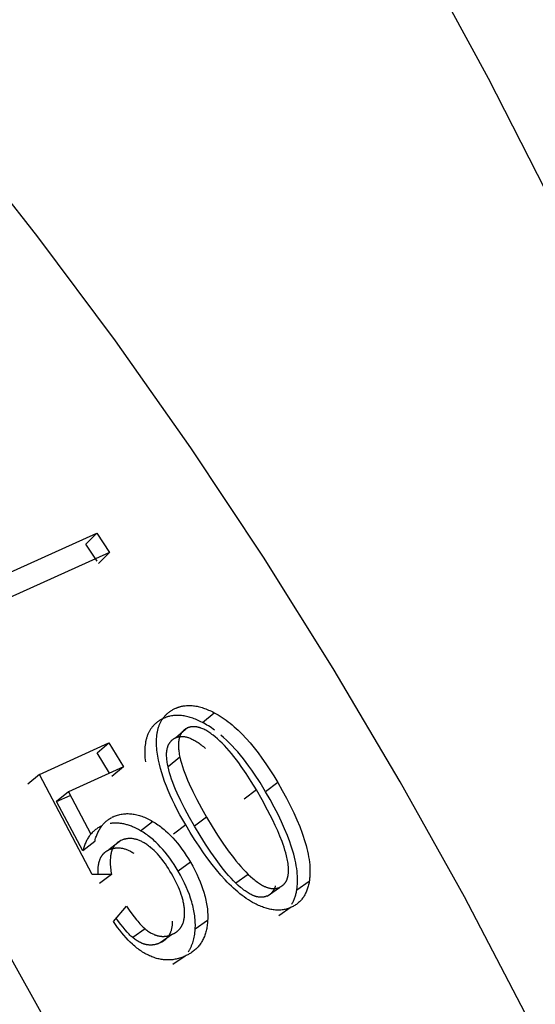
# Model space of a CAD drawing. Header units: millimetres. Extents: x -2637 to -1637, y 678 to 1678.
# Tile 46 of 256: x -2401 to -2396, y 1068 to 1077. Entities that reach past the tile are written whole.
import ezdxf

# ---------------------------------------------------------------- set-up
doc = ezdxf.new("R2010")
doc.units = ezdxf.units.MM
doc.layers.add('Make2D$B.SHOW mini', color=7, linetype='Continuous', true_color=0x000000)

msp = doc.modelspace()

# ---------------------------------------------------------------- linework, layer by layer
at = {"layer": 'Make2D$B.SHOW mini', "color": 18, "lineweight": -3, "true_color": 0x000000}
for points in [[(-2396.203, 1068.1439), (-2396.7659, 1069.2179), (-2397.3576, 1070.2803), (-2397.9772, 1071.3281), (-2398.6234, 1072.3586), (-2399.2948, 1073.3691), (-2399.9899, 1074.3571), (-2400.7069, 1075.32), (-2401.4442, 1076.2554), (-2402.1998, 1077.1611), (-2402.9719, 1078.0349), (-2403.7584, 1078.875), (-2404.5572, 1079.6796), (-2405.3662, 1080.4471), (-2406.1834, 1081.1763), (-2407.0067, 1081.866)], [(-2396.017, 1075.7511), (-2396.543, 1076.7826), (-2397.0881, 1077.7855), (-2397.652, 1078.758), (-2398.2343, 1079.6989), (-2398.8347, 1080.6067), (-2399.4529, 1081.4801)], [(-2400.3568, 1067.5731), (-2400.9528, 1068.6426), (-2401.5765, 1069.6975), (-2402.2268, 1070.7351), (-2402.9022, 1071.7527), (-2403.6012, 1072.7476), (-2404.3222, 1073.7175), (-2405.0632, 1074.6597), (-2405.8225, 1075.5721), (-2406.5982, 1076.4526), (-2407.3881, 1077.2992)], [(-2401.6058, 1071.9311), (-2400.1634, 1072.5786)], [(-2400.1634, 1072.5786), (-2400.2647, 1072.4767)], [(-2400.1634, 1072.5786), (-2400.044, 1072.3999)], [(-2400.1602, 1072.3203), (-2400.2647, 1072.4767)], [(-2400.044, 1072.3999), (-2401.4861, 1071.752)], [(-2400.044, 1072.3999), (-2400.1462, 1072.2992)], [(-2399.605, 1070.5546), (-2399.6072, 1070.5738), (-2399.609, 1070.5926), (-2399.6103, 1070.6109), (-2399.6111, 1070.6289), (-2399.6114, 1070.6464), (-2399.6112, 1070.6635), (-2399.6105, 1070.6802), (-2399.6094, 1070.6965), (-2399.6078, 1070.7123), (-2399.6056, 1070.7277), (-2399.6044, 1070.7353), (-2399.603, 1070.7427), (-2399.6015, 1070.7501), (-2399.5999, 1070.7573), (-2399.5982, 1070.7645), (-2399.5963, 1070.7715), (-2399.5943, 1070.7784), (-2399.5922, 1070.7852), (-2399.59, 1070.792), (-2399.5877, 1070.7986), (-2399.5852, 1070.8051), (-2399.5826, 1070.8115), (-2399.5799, 1070.8178), (-2399.577, 1070.824), (-2399.574, 1070.8301), (-2399.571, 1070.836), (-2399.5677, 1070.8419), (-2399.5644, 1070.8477), (-2399.5609, 1070.8534), (-2399.5573, 1070.8589), (-2399.5536, 1070.8644), (-2399.5498, 1070.8698), (-2399.5458, 1070.875), (-2399.5417, 1070.8802), (-2399.5375, 1070.8852), (-2399.5332, 1070.8901), (-2399.5287, 1070.895), (-2399.5241, 1070.8997), (-2399.5194, 1070.9043), (-2399.5146, 1070.9089), (-2399.5096, 1070.9133), (-2399.5045, 1070.9176), (-2399.4993, 1070.9218), (-2399.494, 1070.9259), (-2399.4885, 1070.9299), (-2399.4829, 1070.9338), (-2399.4772, 1070.9376), (-2399.4714, 1070.9413), (-2399.4654, 1070.9449), (-2399.4593, 1070.9484), (-2399.4531, 1070.9517), (-2399.4468, 1070.955), (-2399.4403, 1070.9582), (-2399.4337, 1070.9612)], [(-2399.4337, 1070.9612), (-2399.429, 1070.9633), (-2399.4243, 1070.9653), (-2399.4196, 1070.9672), (-2399.4149, 1070.969), (-2399.4101, 1070.9707), (-2399.4053, 1070.9723), (-2399.4004, 1070.9739), (-2399.3956, 1070.9753), (-2399.3907, 1070.9767), (-2399.3858, 1070.978), (-2399.3808, 1070.9792), (-2399.3759, 1070.9803), (-2399.3709, 1070.9814), (-2399.3658, 1070.9823), (-2399.3557, 1070.984), (-2399.3455, 1070.9853), (-2399.3351, 1070.9862), (-2399.3246, 1070.9868), (-2399.314, 1070.9871), (-2399.3033, 1070.987), (-2399.2925, 1070.9866), (-2399.2816, 1070.9859), (-2399.2706, 1070.9848), (-2399.2594, 1070.9833), (-2399.2482, 1070.9815), (-2399.2368, 1070.9794), (-2399.2253, 1070.9769), (-2399.2137, 1070.9741), (-2399.202, 1070.9709), (-2399.1901, 1070.9674), (-2399.1782, 1070.9636), (-2399.1661, 1070.9594), (-2399.154, 1070.9549), (-2399.1417, 1070.95), (-2399.1292, 1070.9448), (-2399.1167, 1070.9392), (-2399.1041, 1070.9333), (-2399.0913, 1070.9271), (-2399.0784, 1070.9205)], [(-2399.1872, 1070.8301), (-2399.0784, 1070.9205)], [(-2399.0784, 1070.9205), (-2399.0599, 1070.9105), (-2399.0414, 1070.8999), (-2399.0229, 1070.8885), (-2399.0044, 1070.8766), (-2398.9859, 1070.864), (-2398.9674, 1070.8507), (-2398.9489, 1070.8368), (-2398.9304, 1070.8222), (-2398.9119, 1070.807), (-2398.8935, 1070.7911), (-2398.875, 1070.7746), (-2398.8566, 1070.7574), (-2398.8381, 1070.7396), (-2398.8197, 1070.7211), (-2398.7829, 1070.6821), (-2398.7462, 1070.6405), (-2398.7095, 1070.5963), (-2398.6729, 1070.5494), (-2398.6364, 1070.4998), (-2398.5999, 1070.4476), (-2398.5635, 1070.3928), (-2398.5273, 1070.3353), (-2398.4911, 1070.2751)], [(-2399.5418, 1070.8698), (-2399.5484, 1070.8667), (-2399.5549, 1070.8635), (-2399.5612, 1070.8603), (-2399.5675, 1070.8569), (-2399.5735, 1070.8534), (-2399.5795, 1070.8498), (-2399.5854, 1070.8461), (-2399.5911, 1070.8423), (-2399.5967, 1070.8385), (-2399.6021, 1070.8345), (-2399.6075, 1070.8304), (-2399.6127, 1070.8262), (-2399.6178, 1070.8219), (-2399.6228, 1070.8175), (-2399.6276, 1070.8129), (-2399.6323, 1070.8083), (-2399.6369, 1070.8036), (-2399.6414, 1070.7988), (-2399.6457, 1070.7939), (-2399.65, 1070.7888), (-2399.6541, 1070.7837), (-2399.658, 1070.7785), (-2399.6619, 1070.7731), (-2399.6656, 1070.7677), (-2399.6692, 1070.7622), (-2399.6727, 1070.7565), (-2399.676, 1070.7507), (-2399.6793, 1070.7449), (-2399.6824, 1070.7389), (-2399.6854, 1070.7329), (-2399.6882, 1070.7267), (-2399.691, 1070.7204), (-2399.6936, 1070.7141), (-2399.6961, 1070.7076), (-2399.6985, 1070.701), (-2399.7007, 1070.6943), (-2399.7028, 1070.6875), (-2399.7048, 1070.6806), (-2399.7067, 1070.6736), (-2399.7085, 1070.6665), (-2399.7101, 1070.6593), (-2399.7116, 1070.652), (-2399.713, 1070.6446), (-2399.7143, 1070.6371), (-2399.7164, 1070.6217), (-2399.7181, 1070.606), (-2399.7193, 1070.5898), (-2399.72, 1070.5732), (-2399.7203, 1070.5562), (-2399.72, 1070.5388), (-2399.7193, 1070.5209), (-2399.718, 1070.5026), (-2399.7163, 1070.484), (-2399.7142, 1070.4649)], [(-2399.1872, 1070.8301), (-2399.2001, 1070.8366), (-2399.2128, 1070.8428), (-2399.2254, 1070.8487), (-2399.2379, 1070.8542), (-2399.2503, 1070.8593), (-2399.2625, 1070.8641), (-2399.2747, 1070.8686), (-2399.2867, 1070.8727), (-2399.2986, 1070.8765), (-2399.3104, 1070.88), (-2399.3221, 1070.8831), (-2399.3337, 1070.8859), (-2399.3452, 1070.8883), (-2399.3565, 1070.8904), (-2399.3678, 1070.8921), (-2399.3789, 1070.8935), (-2399.3899, 1070.8946), (-2399.4008, 1070.8953), (-2399.4116, 1070.8957), (-2399.4223, 1070.8958), (-2399.4328, 1070.8955), (-2399.4433, 1070.8948), (-2399.4536, 1070.8939), (-2399.4639, 1070.8926), (-2399.474, 1070.8909), (-2399.484, 1070.8889), (-2399.489, 1070.8878), (-2399.4939, 1070.8866), (-2399.4988, 1070.8853), (-2399.5037, 1070.8839), (-2399.5086, 1070.8824), (-2399.5134, 1070.8809), (-2399.5182, 1070.8792), (-2399.523, 1070.8775), (-2399.5277, 1070.8757), (-2399.5325, 1070.8738), (-2399.5418, 1070.8698)], [(-2399.0737, 1070.7589), (-2399.0879, 1070.7691), (-2399.102, 1070.779), (-2399.1162, 1070.7885), (-2399.1304, 1070.7976), (-2399.1446, 1070.8063), (-2399.1588, 1070.8146), (-2399.173, 1070.8226), (-2399.1872, 1070.8301)], [(-2399.3245, 1070.7792), (-2399.4334, 1070.689)], [(-2399.3245, 1070.7792), (-2399.3281, 1070.7775), (-2399.3317, 1070.7757), (-2399.3352, 1070.7738), (-2399.3386, 1070.7719), (-2399.3419, 1070.7698), (-2399.3452, 1070.7677), (-2399.3483, 1070.7655), (-2399.3514, 1070.7633), (-2399.3544, 1070.7609), (-2399.3573, 1070.7585), (-2399.3602, 1070.756), (-2399.3629, 1070.7534), (-2399.3656, 1070.7507), (-2399.3682, 1070.748), (-2399.3707, 1070.7451), (-2399.3731, 1070.7422), (-2399.3755, 1070.7392), (-2399.3778, 1070.7362), (-2399.3799, 1070.733), (-2399.382, 1070.7298), (-2399.3841, 1070.7265), (-2399.386, 1070.7231), (-2399.3879, 1070.7196), (-2399.3897, 1070.7161), (-2399.3914, 1070.7124), (-2399.393, 1070.7087), (-2399.3945, 1070.7049), (-2399.396, 1070.7011), (-2399.3974, 1070.6971), (-2399.3987, 1070.6931), (-2399.3999, 1070.689), (-2399.401, 1070.6848), (-2399.4021, 1070.6806), (-2399.403, 1070.6762), (-2399.4039, 1070.6718), (-2399.4047, 1070.6673), (-2399.4055, 1070.6627), (-2399.4061, 1070.658), (-2399.4067, 1070.6533), (-2399.4072, 1070.6485), (-2399.4079, 1070.6386), (-2399.4084, 1070.6284), (-2399.4085, 1070.6179), (-2399.4082, 1070.6071), (-2399.4077, 1070.5959), (-2399.4068, 1070.5845), (-2399.4056, 1070.5727), (-2399.4041, 1070.5606), (-2399.4023, 1070.5482), (-2399.4002, 1070.5354), (-2399.3977, 1070.5224), (-2399.3949, 1070.509)], [(-2399.0471, 1070.6779), (-2399.0679, 1070.6958), (-2399.0883, 1070.7122), (-2399.0983, 1070.7198), (-2399.1082, 1070.727), (-2399.118, 1070.7338), (-2399.1276, 1070.7403), (-2399.1372, 1070.7464), (-2399.1466, 1070.7521), (-2399.156, 1070.7574), (-2399.1652, 1070.7623), (-2399.1743, 1070.7668), (-2399.1832, 1070.771), (-2399.1921, 1070.7747), (-2399.2008, 1070.7781), (-2399.2052, 1070.7796), (-2399.2095, 1070.7811), (-2399.2137, 1070.7824), (-2399.218, 1070.7837), (-2399.2222, 1070.7848), (-2399.2264, 1070.7859), (-2399.2305, 1070.7869), (-2399.2346, 1070.7877), (-2399.2387, 1070.7885), (-2399.2428, 1070.7892), (-2399.2468, 1070.7897), (-2399.2508, 1070.7902), (-2399.2548, 1070.7906), (-2399.2587, 1070.7909), (-2399.2626, 1070.791), (-2399.2665, 1070.7911), (-2399.2704, 1070.7911), (-2399.2742, 1070.791), (-2399.278, 1070.7908), (-2399.2817, 1070.7905), (-2399.2855, 1070.7901), (-2399.2892, 1070.7896), (-2399.2928, 1070.789), (-2399.2965, 1070.7883), (-2399.3001, 1070.7875), (-2399.3037, 1070.7866), (-2399.3072, 1070.7856), (-2399.3107, 1070.7845), (-2399.3142, 1070.7834), (-2399.3177, 1070.7821), (-2399.3211, 1070.7807), (-2399.3245, 1070.7792)], [(-2400.6926, 1070.35), (-2400.0509, 1070.6404)], [(-2400.1592, 1070.5491), (-2400.0509, 1070.6404)], [(-2400.0509, 1070.6404), (-2399.9161, 1070.4201)], [(-2399.5046, 1070.4201), (-2399.5073, 1070.4334), (-2399.5098, 1070.4463), (-2399.5119, 1070.459), (-2399.5136, 1070.4713), (-2399.5151, 1070.4834), (-2399.5162, 1070.4951), (-2399.5171, 1070.5065), (-2399.5176, 1070.5176), (-2399.5178, 1070.5283), (-2399.5176, 1070.5388), (-2399.5172, 1070.5489), (-2399.5164, 1070.5588), (-2399.5159, 1070.5636), (-2399.5153, 1070.5683), (-2399.5146, 1070.5729), (-2399.5139, 1070.5775), (-2399.5131, 1070.5819), (-2399.5122, 1070.5863), (-2399.5112, 1070.5907), (-2399.5101, 1070.5949), (-2399.509, 1070.5991), (-2399.5077, 1070.6032), (-2399.5064, 1070.6072), (-2399.505, 1070.6111), (-2399.5036, 1070.6149), (-2399.502, 1070.6187), (-2399.5004, 1070.6224), (-2399.4987, 1070.626), (-2399.4969, 1070.6296), (-2399.495, 1070.633), (-2399.4931, 1070.6364), (-2399.491, 1070.6397), (-2399.4889, 1070.6429), (-2399.4867, 1070.646), (-2399.4844, 1070.6491), (-2399.4821, 1070.6521), (-2399.4796, 1070.655), (-2399.4771, 1070.6578), (-2399.4745, 1070.6605), (-2399.4718, 1070.6632), (-2399.4691, 1070.6658), (-2399.4662, 1070.6683), (-2399.4633, 1070.6707), (-2399.4603, 1070.6731), (-2399.4572, 1070.6753), (-2399.4541, 1070.6775), (-2399.4508, 1070.6796), (-2399.4475, 1070.6817), (-2399.4441, 1070.6836), (-2399.4406, 1070.6855), (-2399.437, 1070.6873), (-2399.4334, 1070.689)], [(-2399.4334, 1070.689), (-2399.43, 1070.6905), (-2399.4266, 1070.6918), (-2399.4231, 1070.6931), (-2399.4196, 1070.6943), (-2399.4161, 1070.6954), (-2399.4126, 1070.6964), (-2399.409, 1070.6973), (-2399.4054, 1070.6981), (-2399.4018, 1070.6988), (-2399.3981, 1070.6994), (-2399.3944, 1070.6999), (-2399.3907, 1070.7003), (-2399.3869, 1070.7006), (-2399.3831, 1070.7008), (-2399.3793, 1070.701), (-2399.3755, 1070.701), (-2399.3716, 1070.7009), (-2399.3677, 1070.7007), (-2399.3638, 1070.7005), (-2399.3598, 1070.7001), (-2399.3558, 1070.6996), (-2399.3518, 1070.6991), (-2399.3477, 1070.6984), (-2399.3436, 1070.6977), (-2399.3395, 1070.6968), (-2399.3354, 1070.6959), (-2399.3312, 1070.6948), (-2399.327, 1070.6937), (-2399.3228, 1070.6925), (-2399.3185, 1070.6911), (-2399.3143, 1070.6897), (-2399.3099, 1070.6882), (-2399.3012, 1070.6849), (-2399.2924, 1070.6811), (-2399.2834, 1070.677), (-2399.2744, 1070.6725), (-2399.2652, 1070.6677), (-2399.2559, 1070.6624), (-2399.2465, 1070.6568), (-2399.237, 1070.6508), (-2399.2273, 1070.6444), (-2399.2176, 1070.6376), (-2399.2077, 1070.6304), (-2399.1977, 1070.6229), (-2399.1877, 1070.615), (-2399.1775, 1070.6067), (-2399.1568, 1070.5889)], [(-2398.6882, 1070.2064), (-2398.7354, 1070.2844), (-2398.7819, 1070.3569), (-2398.8278, 1070.424), (-2398.8505, 1070.4555), (-2398.873, 1070.4856), (-2398.8954, 1070.5144), (-2398.9176, 1070.5418), (-2398.9396, 1070.5678), (-2398.9615, 1070.5926), (-2398.9832, 1070.6159), (-2399.0047, 1070.6379), (-2399.026, 1070.6586), (-2399.0471, 1070.6779)], [(-2398.6029, 1070.1897), (-2398.654, 1070.2739), (-2398.7053, 1070.3527), (-2398.7311, 1070.3901), (-2398.7568, 1070.4261), (-2398.7827, 1070.4609), (-2398.8085, 1070.4943), (-2398.8344, 1070.5263), (-2398.8604, 1070.5571), (-2398.8864, 1070.5865), (-2398.9124, 1070.6146), (-2398.9384, 1070.6414), (-2398.9645, 1070.6668), (-2398.9906, 1070.6909), (-2399.0167, 1070.7138)], [(-2400.0445, 1070.3619), (-2400.1592, 1070.5491)], [(-2399.3409, 1069.8824), (-2399.3944, 1069.977), (-2399.419, 1070.0232), (-2399.4421, 1070.0686), (-2399.4638, 1070.1132), (-2399.484, 1070.1571), (-2399.5028, 1070.2002), (-2399.5201, 1070.2426), (-2399.5359, 1070.2843), (-2399.5502, 1070.3251), (-2399.5631, 1070.3653), (-2399.5744, 1070.4046), (-2399.5843, 1070.4432), (-2399.5927, 1070.4811), (-2399.5963, 1070.4998), (-2399.5996, 1070.5182), (-2399.6025, 1070.5365), (-2399.605, 1070.5546)], [(-2399.3949, 1070.509), (-2399.5046, 1070.4201)], [(-2399.3949, 1070.509), (-2399.3885, 1070.4815), (-2399.3808, 1070.4531), (-2399.3719, 1070.4237), (-2399.3618, 1070.3934), (-2399.3505, 1070.3622), (-2399.338, 1070.33), (-2399.3244, 1070.2969), (-2399.3095, 1070.2629), (-2399.2762, 1070.1918), (-2399.2383, 1070.117), (-2399.1956, 1070.0382), (-2399.1482, 1069.9555)], [(-2399.9161, 1070.4201), (-2400.4257, 1070.1892)], [(-2399.9161, 1070.4201), (-2400.0253, 1070.3303)], [(-2399.2601, 1069.8702), (-2399.3071, 1069.9523), (-2399.3494, 1070.0306), (-2399.3871, 1070.1049), (-2399.4201, 1070.1755), (-2399.4348, 1070.2093), (-2399.4484, 1070.2422), (-2399.4607, 1070.2742), (-2399.4719, 1070.3052), (-2399.4819, 1070.3353), (-2399.4907, 1070.3645), (-2399.4982, 1070.3927), (-2399.5046, 1070.4201)], [(-2400.6926, 1070.35), (-2400.8008, 1070.2587)], [(-2400.2064, 1069.4262), (-2400.6926, 1070.35)], [(-2398.4911, 1070.2751), (-2398.6029, 1070.1897)], [(-2398.4911, 1070.2751), (-2398.4492, 1070.2021), (-2398.4105, 1070.1311), (-2398.3751, 1070.0622), (-2398.3428, 1069.9955), (-2398.3137, 1069.9308), (-2398.2877, 1069.8682), (-2398.2649, 1069.8078), (-2398.2547, 1069.7783), (-2398.2453, 1069.7494), (-2398.2366, 1069.7211), (-2398.2287, 1069.6932), (-2398.2216, 1069.6659), (-2398.2153, 1069.6392), (-2398.2098, 1069.6129), (-2398.205, 1069.5872), (-2398.201, 1069.5621), (-2398.1978, 1069.5375), (-2398.1954, 1069.5134), (-2398.1937, 1069.4899), (-2398.1928, 1069.4669), (-2398.1926, 1069.4445), (-2398.1929, 1069.4334), (-2398.1933, 1069.4226), (-2398.1939, 1069.4118), (-2398.1946, 1069.4012), (-2398.1956, 1069.3907), (-2398.1968, 1069.3804), (-2398.1982, 1069.3702), (-2398.1997, 1069.3601)], [(-2400.4257, 1070.1892), (-2400.5348, 1070.0994)], [(-2400.4257, 1070.1892), (-2400.2179, 1069.798)], [(-2398.6882, 1070.2064), (-2398.7999, 1070.1209)], [(-2398.4746, 1069.306), (-2398.4711, 1069.3077), (-2398.4676, 1069.3094), (-2398.4643, 1069.3112), (-2398.461, 1069.3131), (-2398.4578, 1069.3151), (-2398.4547, 1069.3171), (-2398.4516, 1069.3192), (-2398.4487, 1069.3213), (-2398.4458, 1069.3235), (-2398.443, 1069.3258), (-2398.4403, 1069.3282), (-2398.4377, 1069.3306), (-2398.4352, 1069.333), (-2398.4327, 1069.3356), (-2398.4303, 1069.3381), (-2398.428, 1069.3408), (-2398.4257, 1069.3435), (-2398.4236, 1069.3462), (-2398.4215, 1069.3491), (-2398.4195, 1069.3519), (-2398.4176, 1069.3549), (-2398.4157, 1069.3578), (-2398.4139, 1069.3609), (-2398.4122, 1069.3639), (-2398.4106, 1069.3671), (-2398.409, 1069.3702), (-2398.4075, 1069.3735), (-2398.4061, 1069.3767), (-2398.4047, 1069.3801), (-2398.4034, 1069.3834), (-2398.4022, 1069.3868), (-2398.4011, 1069.3903), (-2398.4, 1069.3938), (-2398.399, 1069.3973), (-2398.398, 1069.4009), (-2398.3971, 1069.4045), (-2398.3963, 1069.4082), (-2398.3956, 1069.4118), (-2398.3942, 1069.4193), (-2398.3931, 1069.4268), (-2398.3922, 1069.4345), (-2398.3916, 1069.4422), (-2398.3911, 1069.4499), (-2398.3908, 1069.4577), (-2398.3907, 1069.4655), (-2398.3907, 1069.4733), (-2398.3909, 1069.4812), (-2398.3913, 1069.4889), (-2398.3918, 1069.4967), (-2398.3931, 1069.5119), (-2398.3948, 1069.5268), (-2398.3969, 1069.5414), (-2398.3994, 1069.5556), (-2398.4021, 1069.5696), (-2398.4052, 1069.5834), (-2398.4085, 1069.5971), (-2398.4157, 1069.624), (-2398.4236, 1069.6508), (-2398.4321, 1069.6773), (-2398.441, 1069.7036), (-2398.4504, 1069.7294), (-2398.4702, 1069.7799), (-2398.4911, 1069.8291), (-2398.5131, 1069.8776), (-2398.5359, 1069.9255), (-2398.584, 1070.02), (-2398.6348, 1070.1134), (-2398.6882, 1070.2064)], [(-2398.3148, 1069.2805), (-2398.3132, 1069.2905), (-2398.3118, 1069.3007), (-2398.3106, 1069.3109), (-2398.3096, 1069.3213), (-2398.3088, 1069.3319), (-2398.3082, 1069.3426), (-2398.3078, 1069.3534), (-2398.3075, 1069.3644), (-2398.3076, 1069.3867), (-2398.3084, 1069.4095), (-2398.31, 1069.4329), (-2398.3124, 1069.4569), (-2398.3155, 1069.4813), (-2398.3194, 1069.5063), (-2398.3241, 1069.5319), (-2398.3296, 1069.5579), (-2398.3358, 1069.5845), (-2398.3428, 1069.6117), (-2398.3506, 1069.6393), (-2398.3591, 1069.6675), (-2398.3684, 1069.6962), (-2398.3785, 1069.7255), (-2398.4011, 1069.7856), (-2398.4268, 1069.8477), (-2398.4557, 1069.912), (-2398.4877, 1069.9783), (-2398.5229, 1070.0467), (-2398.5613, 1070.1172), (-2398.6029, 1070.1897)], [(-2400.5348, 1070.0994), (-2400.4105, 1070.1557)], [(-2400.2932, 1069.6433), (-2400.5348, 1070.0994)], [(-2400.1822, 1069.73), (-2400.1795, 1069.74), (-2400.1767, 1069.7498), (-2400.1737, 1069.7595), (-2400.1705, 1069.7689), (-2400.1672, 1069.7782), (-2400.1638, 1069.7872), (-2400.1602, 1069.7961), (-2400.1565, 1069.8047), (-2400.1526, 1069.8132), (-2400.1486, 1069.8215), (-2400.1445, 1069.8296), (-2400.1402, 1069.8374), (-2400.1357, 1069.8451), (-2400.1311, 1069.8526), (-2400.1264, 1069.8599), (-2400.1215, 1069.8669), (-2400.1165, 1069.8738), (-2400.1113, 1069.8805), (-2400.106, 1069.887), (-2400.1005, 1069.8933), (-2400.0949, 1069.8993), (-2400.0891, 1069.9052), (-2400.0832, 1069.9109), (-2400.0771, 1069.9164), (-2400.0709, 1069.9217), (-2400.0645, 1069.9267), (-2400.058, 1069.9316), (-2400.0513, 1069.9363), (-2400.0444, 1069.9407), (-2400.0375, 1069.945), (-2400.0303, 1069.9491), (-2400.023, 1069.9529)], [(-2399.7598, 1069.8298), (-2399.7783, 1069.8402), (-2399.7968, 1069.8498), (-2399.815, 1069.8586), (-2399.8241, 1069.8627), (-2399.8331, 1069.8665), (-2399.8421, 1069.8702), (-2399.8511, 1069.8736), (-2399.86, 1069.8768), (-2399.8689, 1069.8799), (-2399.8778, 1069.8827), (-2399.8866, 1069.8853), (-2399.8954, 1069.8876), (-2399.9041, 1069.8898), (-2399.9128, 1069.8918), (-2399.9215, 1069.8935), (-2399.9301, 1069.8951), (-2399.9387, 1069.8964), (-2399.9473, 1069.8976), (-2399.9558, 1069.8985), (-2399.9643, 1069.8992), (-2399.9727, 1069.8997), (-2399.9811, 1069.9), (-2399.9895, 1069.9), (-2399.9978, 1069.8999), (-2400.0061, 1069.8996), (-2400.0143, 1069.899), (-2400.0225, 1069.8982), (-2400.0307, 1069.8973), (-2400.0388, 1069.8961)], [(-2400.0118, 1069.9583), (-2400.0213, 1069.9508)], [(-2400.0118, 1069.9583), (-2400.0015, 1069.9628), (-2399.9912, 1069.9669), (-2399.9808, 1069.9706), (-2399.9703, 1069.9739), (-2399.9597, 1069.9769), (-2399.9491, 1069.9795), (-2399.9384, 1069.9818), (-2399.9276, 1069.9836), (-2399.9168, 1069.9851), (-2399.9058, 1069.9862), (-2399.8949, 1069.9869), (-2399.8838, 1069.9873), (-2399.8727, 1069.9873), (-2399.8615, 1069.9869), (-2399.8503, 1069.9862), (-2399.8389, 1069.985), (-2399.8276, 1069.9835), (-2399.8161, 1069.9817), (-2399.8046, 1069.9794), (-2399.793, 1069.9768), (-2399.7813, 1069.9738), (-2399.7696, 1069.9704), (-2399.7578, 1069.9667), (-2399.7459, 1069.9625), (-2399.734, 1069.9581), (-2399.722, 1069.9532), (-2399.7099, 1069.9479), (-2399.6978, 1069.9423), (-2399.6856, 1069.9363), (-2399.6733, 1069.93), (-2399.661, 1069.9232), (-2399.6486, 1069.9161)], [(-2399.7598, 1069.8298), (-2399.6486, 1069.9161)], [(-2399.6486, 1069.9161), (-2399.6362, 1069.9087), (-2399.6239, 1069.901), (-2399.6117, 1069.893), (-2399.5995, 1069.8847), (-2399.5875, 1069.8762), (-2399.5755, 1069.8673), (-2399.5637, 1069.8582), (-2399.5519, 1069.8489), (-2399.5402, 1069.8392), (-2399.5286, 1069.8293), (-2399.5057, 1069.8085), (-2399.4832, 1069.7867), (-2399.461, 1069.7637), (-2399.4392, 1069.7396), (-2399.4177, 1069.7144), (-2399.3967, 1069.688), (-2399.376, 1069.6604), (-2399.3557, 1069.6317), (-2399.3358, 1069.6019), (-2399.3163, 1069.5709), (-2399.2972, 1069.5387)], [(-2399.1482, 1069.9555), (-2399.2601, 1069.8702)], [(-2399.1482, 1069.9555), (-2399.0966, 1069.8694), (-2399.046, 1069.7889), (-2398.9965, 1069.7141), (-2398.948, 1069.645), (-2398.9004, 1069.5816), (-2398.8769, 1069.552), (-2398.8537, 1069.5239), (-2398.8306, 1069.4973), (-2398.8078, 1069.472), (-2398.7852, 1069.4483), (-2398.7628, 1069.426)], [(-2400.1223, 1069.8708), (-2400.1302, 1069.8671), (-2400.1379, 1069.8632), (-2400.1454, 1069.859), (-2400.1528, 1069.8546), (-2400.16, 1069.85), (-2400.1671, 1069.8452), (-2400.1739, 1069.8401), (-2400.1806, 1069.8348), (-2400.1872, 1069.8294), (-2400.1936, 1069.8236), (-2400.1998, 1069.8177), (-2400.2058, 1069.8116), (-2400.2117, 1069.8052), (-2400.2174, 1069.7986), (-2400.223, 1069.7918), (-2400.2284, 1069.7848), (-2400.2336, 1069.7776), (-2400.2387, 1069.7701), (-2400.2436, 1069.7625), (-2400.2484, 1069.7546), (-2400.253, 1069.7465), (-2400.2574, 1069.7382), (-2400.2617, 1069.7296), (-2400.2658, 1069.7209), (-2400.2698, 1069.7119), (-2400.2736, 1069.7028), (-2400.2773, 1069.6934), (-2400.2808, 1069.6838), (-2400.2841, 1069.674), (-2400.2873, 1069.664), (-2400.2903, 1069.6537), (-2400.2932, 1069.6433)], [(-2399.4101, 1069.4553), (-2399.4291, 1069.4873), (-2399.4485, 1069.5181), (-2399.4683, 1069.5477), (-2399.4884, 1069.5762), (-2399.509, 1069.6035), (-2399.5299, 1069.6297), (-2399.5512, 1069.6548), (-2399.5729, 1069.6787), (-2399.595, 1069.7015), (-2399.6175, 1069.7231), (-2399.6288, 1069.7336), (-2399.6403, 1069.7437), (-2399.6518, 1069.7535), (-2399.6635, 1069.7631), (-2399.6752, 1069.7724), (-2399.687, 1069.7814), (-2399.6989, 1069.7902), (-2399.7109, 1069.7987), (-2399.723, 1069.8068), (-2399.7352, 1069.8148), (-2399.7474, 1069.8224), (-2399.7598, 1069.8298)], [(-2399.3409, 1069.8824), (-2399.4527, 1069.797)], [(-2398.7032, 1069.1563), (-2398.7227, 1069.1669), (-2398.7422, 1069.1783), (-2398.7617, 1069.1905), (-2398.7812, 1069.2034), (-2398.8008, 1069.2172), (-2398.8203, 1069.2317), (-2398.8399, 1069.247), (-2398.8595, 1069.2631), (-2398.8792, 1069.2799), (-2398.8988, 1069.2976), (-2398.9185, 1069.316), (-2398.9383, 1069.3352), (-2398.958, 1069.3552), (-2398.9778, 1069.376), (-2399.0175, 1069.4198), (-2399.0573, 1069.4668), (-2399.0973, 1069.5169), (-2399.1374, 1069.5701), (-2399.1777, 1069.6264), (-2399.2182, 1069.6858), (-2399.2589, 1069.7482), (-2399.2998, 1069.8138), (-2399.3409, 1069.8824)], [(-2398.8769, 1069.3445), (-2398.8992, 1069.3667), (-2398.9217, 1069.3903), (-2398.9444, 1069.4153), (-2398.9673, 1069.4417), (-2398.9904, 1069.4696), (-2399.0138, 1069.499), (-2399.0611, 1069.5619), (-2399.1093, 1069.6305), (-2399.1586, 1069.7048), (-2399.2088, 1069.7847), (-2399.2601, 1069.8702)], [(-2400.1822, 1069.73), (-2400.2932, 1069.6433)], [(-2399.9397, 1069.7388), (-2400.0511, 1069.6527)], [(-2399.9397, 1069.7388), (-2399.9439, 1069.7369), (-2399.948, 1069.7348), (-2399.952, 1069.7327), (-2399.9559, 1069.7305), (-2399.9597, 1069.7281), (-2399.9634, 1069.7257), (-2399.967, 1069.7232), (-2399.9705, 1069.7206), (-2399.974, 1069.7179), (-2399.9773, 1069.7151), (-2399.9806, 1069.7122), (-2399.9838, 1069.7092), (-2399.9869, 1069.7061), (-2399.9899, 1069.7029), (-2399.9928, 1069.6997), (-2399.9956, 1069.6963), (-2399.9983, 1069.6929), (-2400.001, 1069.6893), (-2400.0035, 1069.6857), (-2400.006, 1069.6819), (-2400.0084, 1069.6781), (-2400.0107, 1069.6742), (-2400.0129, 1069.6702), (-2400.015, 1069.6661), (-2400.017, 1069.6619), (-2400.0189, 1069.6576), (-2400.0208, 1069.6532), (-2400.0225, 1069.6488), (-2400.0242, 1069.6442), (-2400.0258, 1069.6395), (-2400.0272, 1069.6348), (-2400.0286, 1069.6299), (-2400.0299, 1069.625), (-2400.0312, 1069.6199), (-2400.0323, 1069.6148), (-2400.0333, 1069.6096), (-2400.0343, 1069.6043), (-2400.0352, 1069.5989), (-2400.0359, 1069.5934), (-2400.0366, 1069.5878), (-2400.0378, 1069.5763), (-2400.0385, 1069.5645), (-2400.0389, 1069.5523), (-2400.039, 1069.5397), (-2400.0387, 1069.5268), (-2400.0381, 1069.5134), (-2400.0371, 1069.4997), (-2400.0357, 1069.4857), (-2400.034, 1069.4713), (-2400.032, 1069.4564), (-2400.0296, 1069.4413), (-2400.0268, 1069.4257)], [(-2399.7086, 1069.707), (-2399.7162, 1069.7118), (-2399.7238, 1069.7165), (-2399.7314, 1069.7208), (-2399.739, 1069.725), (-2399.7465, 1069.7288), (-2399.754, 1069.7325), (-2399.7615, 1069.7359), (-2399.769, 1069.739), (-2399.7764, 1069.7419), (-2399.7838, 1069.7446), (-2399.7912, 1069.747), (-2399.7985, 1069.7491), (-2399.8059, 1069.751), (-2399.8132, 1069.7526), (-2399.8204, 1069.754), (-2399.8277, 1069.7552), (-2399.8349, 1069.7561), (-2399.8421, 1069.7567), (-2399.8457, 1069.7569), (-2399.8492, 1069.7571), (-2399.8528, 1069.7572), (-2399.8564, 1069.7572), (-2399.8599, 1069.7572), (-2399.8635, 1069.7571), (-2399.867, 1069.7569), (-2399.8706, 1069.7567), (-2399.8741, 1069.7564), (-2399.8776, 1069.7561), (-2399.8811, 1069.7557), (-2399.8846, 1069.7552), (-2399.8881, 1069.7547), (-2399.8916, 1069.7541), (-2399.8951, 1069.7534), (-2399.8986, 1069.7527), (-2399.9021, 1069.7519), (-2399.9055, 1069.751), (-2399.909, 1069.7501), (-2399.9124, 1069.7491), (-2399.9159, 1069.748), (-2399.9193, 1069.7469), (-2399.9261, 1069.7445), (-2399.933, 1069.7418), (-2399.9397, 1069.7388)], [(-2400.1498, 1069.426), (-2400.1504, 1069.437), (-2400.1507, 1069.4476), (-2400.1508, 1069.458), (-2400.1507, 1069.4682), (-2400.1503, 1069.4781), (-2400.1497, 1069.4878), (-2400.1489, 1069.4972), (-2400.1478, 1069.5064), (-2400.1465, 1069.5154), (-2400.1449, 1069.5241), (-2400.1431, 1069.5325), (-2400.1411, 1069.5407), (-2400.14, 1069.5447), (-2400.1389, 1069.5486), (-2400.1377, 1069.5525), (-2400.1364, 1069.5563), (-2400.1351, 1069.5601), (-2400.1337, 1069.5638), (-2400.1322, 1069.5674), (-2400.1307, 1069.571), (-2400.1291, 1069.5745), (-2400.1275, 1069.578), (-2400.1258, 1069.5814), (-2400.1241, 1069.5847), (-2400.1223, 1069.588), (-2400.1204, 1069.5912), (-2400.1185, 1069.5943), (-2400.1165, 1069.5974), (-2400.1145, 1069.6004), (-2400.1124, 1069.6034), (-2400.1102, 1069.6062), (-2400.108, 1069.6091), (-2400.1057, 1069.6118), (-2400.1034, 1069.6146), (-2400.101, 1069.6172), (-2400.0985, 1069.6198), (-2400.096, 1069.6223), (-2400.0934, 1069.6248), (-2400.0908, 1069.6272), (-2400.0881, 1069.6295), (-2400.0853, 1069.6318), (-2400.0825, 1069.634), (-2400.0796, 1069.6361), (-2400.0767, 1069.6382), (-2400.0737, 1069.6403), (-2400.0706, 1069.6422), (-2400.0675, 1069.6441), (-2400.0644, 1069.646), (-2400.0611, 1069.6478), (-2400.0578, 1069.6495), (-2400.0545, 1069.6511), (-2400.0511, 1069.6527)], [(-2400.0511, 1069.6527), (-2400.0443, 1069.6557), (-2400.0375, 1069.6584), (-2400.0306, 1069.6608), (-2400.0272, 1069.6619), (-2400.0238, 1069.663), (-2400.0203, 1069.664), (-2400.0169, 1069.6649), (-2400.0134, 1069.6658), (-2400.0099, 1069.6666), (-2400.0065, 1069.6673), (-2400.003, 1069.668), (-2399.9995, 1069.6686), (-2399.996, 1069.6691), (-2399.9925, 1069.6696), (-2399.989, 1069.67), (-2399.9855, 1069.6704), (-2399.9819, 1069.6707), (-2399.9784, 1069.6709), (-2399.9749, 1069.6711), (-2399.9713, 1069.6712), (-2399.9678, 1069.6712), (-2399.9642, 1069.6712), (-2399.9606, 1069.6711), (-2399.9571, 1069.6709), (-2399.9535, 1069.6707), (-2399.9463, 1069.6701), (-2399.9391, 1069.6693), (-2399.9319, 1069.6681), (-2399.9246, 1069.6668), (-2399.9173, 1069.6651), (-2399.91, 1069.6633), (-2399.9027, 1069.6612), (-2399.8953, 1069.6588), (-2399.888, 1069.6562), (-2399.8805, 1069.6533), (-2399.8731, 1069.6502), (-2399.8656, 1069.6469), (-2399.8582, 1069.6433), (-2399.8506, 1069.6394), (-2399.8431, 1069.6353), (-2399.8355, 1069.631), (-2399.828, 1069.6264), (-2399.8203, 1069.6216)], [(-2399.4725, 1069.4331), (-2399.4865, 1069.4569), (-2399.5006, 1069.4797), (-2399.5148, 1069.5017), (-2399.5291, 1069.5227), (-2399.5436, 1069.5429), (-2399.5581, 1069.5622), (-2399.5727, 1069.5806), (-2399.5875, 1069.5982), (-2399.6023, 1069.6148), (-2399.6172, 1069.6306), (-2399.6322, 1069.6455), (-2399.6473, 1069.6596), (-2399.6549, 1069.6663), (-2399.6625, 1069.6727), (-2399.6701, 1069.679), (-2399.6778, 1069.685), (-2399.6854, 1069.6908), (-2399.6931, 1069.6964), (-2399.7008, 1069.7018), (-2399.7086, 1069.707)], [(-2399.2972, 1069.5387), (-2399.4101, 1069.4553)], [(-2399.2972, 1069.5387), (-2399.2762, 1069.5014), (-2399.2568, 1069.4646), (-2399.2388, 1069.4282), (-2399.2223, 1069.3922), (-2399.2073, 1069.3568), (-2399.1937, 1069.3218), (-2399.1816, 1069.2872), (-2399.1761, 1069.2701), (-2399.171, 1069.2532), (-2399.1662, 1069.2363), (-2399.1618, 1069.2196), (-2399.1578, 1069.203), (-2399.1541, 1069.1866), (-2399.1508, 1069.1702), (-2399.1478, 1069.154), (-2399.1452, 1069.1379), (-2399.143, 1069.1219), (-2399.1412, 1069.1061), (-2399.1397, 1069.0903), (-2399.1385, 1069.0747), (-2399.1377, 1069.0593), (-2399.1373, 1069.0439), (-2399.1373, 1069.0287), (-2399.1376, 1069.0136), (-2399.1383, 1068.9987)], [(-2399.2531, 1068.9187), (-2399.2524, 1068.9335), (-2399.252, 1068.9485), (-2399.252, 1068.9637), (-2399.2524, 1068.9789), (-2399.2531, 1068.9943), (-2399.2542, 1069.0098), (-2399.2557, 1069.0254), (-2399.2575, 1069.0412), (-2399.2596, 1069.0571), (-2399.2622, 1069.0731), (-2399.2651, 1069.0892), (-2399.2683, 1069.1055), (-2399.2719, 1069.1218), (-2399.2759, 1069.1383), (-2399.2803, 1069.1549), (-2399.285, 1069.1717), (-2399.2901, 1069.1885), (-2399.2955, 1069.2055), (-2399.3075, 1069.2398), (-2399.3209, 1069.2746), (-2399.3358, 1069.3098), (-2399.3522, 1069.3455), (-2399.37, 1069.3817), (-2399.3893, 1069.4183), (-2399.4101, 1069.4553)], [(-2400.0268, 1069.4257), (-2400.2064, 1069.4262)], [(-2400.0268, 1069.4257), (-2400.139, 1069.3411)], [(-2399.3508, 1069.0741), (-2399.351, 1069.0835), (-2399.3514, 1069.093), (-2399.3521, 1069.1027), (-2399.353, 1069.1124), (-2399.3542, 1069.1223), (-2399.3556, 1069.1323), (-2399.3572, 1069.1424), (-2399.359, 1069.1527), (-2399.3611, 1069.163), (-2399.3634, 1069.1735), (-2399.3659, 1069.1841), (-2399.3686, 1069.1948), (-2399.3748, 1069.2166), (-2399.382, 1069.2388), (-2399.39, 1069.2615), (-2399.399, 1069.2847), (-2399.4089, 1069.3083), (-2399.4198, 1069.3324), (-2399.4315, 1069.3569), (-2399.4443, 1069.3819), (-2399.4579, 1069.4073), (-2399.4725, 1069.4331)], [(-2398.7628, 1069.426), (-2398.8769, 1069.3445)], [(-2398.7628, 1069.426), (-2398.741, 1069.4055), (-2398.7197, 1069.3867), (-2398.7092, 1069.378), (-2398.6989, 1069.3697), (-2398.6887, 1069.3618), (-2398.6786, 1069.3544), (-2398.6687, 1069.3474), (-2398.6589, 1069.3408), (-2398.6492, 1069.3347), (-2398.6396, 1069.329), (-2398.6302, 1069.3237), (-2398.6209, 1069.3189), (-2398.6117, 1069.3145), (-2398.6071, 1069.3124), (-2398.6026, 1069.3105), (-2398.5981, 1069.3087), (-2398.5937, 1069.307), (-2398.5893, 1069.3054), (-2398.5849, 1069.3039), (-2398.5805, 1069.3025), (-2398.5762, 1069.3012), (-2398.5719, 1069.3), (-2398.5676, 1069.299), (-2398.5634, 1069.298), (-2398.5592, 1069.2972), (-2398.555, 1069.2964), (-2398.5509, 1069.2958), (-2398.5468, 1069.2953), (-2398.5427, 1069.2949), (-2398.5387, 1069.2946), (-2398.5346, 1069.2944), (-2398.5307, 1069.2943), (-2398.5267, 1069.2943), (-2398.5228, 1069.2944), (-2398.5189, 1069.2947), (-2398.515, 1069.295), (-2398.5112, 1069.2955), (-2398.5074, 1069.296), (-2398.5036, 1069.2967), (-2398.4999, 1069.2975), (-2398.4962, 1069.2984), (-2398.4925, 1069.2994), (-2398.4889, 1069.3005), (-2398.4853, 1069.3017), (-2398.4817, 1069.303), (-2398.4781, 1069.3045), (-2398.4746, 1069.306)], [(-2398.1997, 1069.3601), (-2398.2016, 1069.3492), (-2398.2038, 1069.3384), (-2398.2061, 1069.3279), (-2398.2087, 1069.3177), (-2398.2115, 1069.3076), (-2398.2145, 1069.2978), (-2398.2177, 1069.2882), (-2398.2211, 1069.2789), (-2398.2247, 1069.2697), (-2398.2286, 1069.2608), (-2398.2326, 1069.2521), (-2398.2369, 1069.2437), (-2398.2413, 1069.2355), (-2398.246, 1069.2275), (-2398.2509, 1069.2197), (-2398.256, 1069.2122), (-2398.2613, 1069.2048), (-2398.2668, 1069.1977), (-2398.2725, 1069.1909), (-2398.2784, 1069.1842), (-2398.2846, 1069.1778), (-2398.2909, 1069.1716), (-2398.2975, 1069.1656), (-2398.3042, 1069.1599), (-2398.3111, 1069.1543), (-2398.3183, 1069.149), (-2398.3257, 1069.1439), (-2398.3332, 1069.1391), (-2398.341, 1069.1344), (-2398.3489, 1069.13), (-2398.3571, 1069.1258), (-2398.3655, 1069.1218)], [(-2398.1997, 1069.3601), (-2398.3148, 1069.2805)], [(-2398.5895, 1069.226), (-2398.593, 1069.2244), (-2398.5965, 1069.223), (-2398.6001, 1069.2217), (-2398.6037, 1069.2205), (-2398.6074, 1069.2193), (-2398.6111, 1069.2183), (-2398.6148, 1069.2174), (-2398.6185, 1069.2167), (-2398.6223, 1069.216), (-2398.626, 1069.2154), (-2398.6299, 1069.2149), (-2398.6337, 1069.2146), (-2398.6376, 1069.2143), (-2398.6415, 1069.2142), (-2398.6455, 1069.2142), (-2398.6495, 1069.2142), (-2398.6535, 1069.2144), (-2398.6575, 1069.2147), (-2398.6616, 1069.2151), (-2398.6657, 1069.2156), (-2398.6698, 1069.2162), (-2398.674, 1069.217), (-2398.6782, 1069.2178), (-2398.6824, 1069.2187), (-2398.6866, 1069.2198), (-2398.6909, 1069.2209), (-2398.6952, 1069.2222), (-2398.6996, 1069.2236), (-2398.704, 1069.225), (-2398.7084, 1069.2266), (-2398.7128, 1069.2283), (-2398.7173, 1069.2301), (-2398.7218, 1069.232), (-2398.7263, 1069.234), (-2398.7355, 1069.2384), (-2398.7448, 1069.2432), (-2398.7542, 1069.2484), (-2398.7637, 1069.2541), (-2398.7734, 1069.2601), (-2398.7831, 1069.2666), (-2398.7931, 1069.2736), (-2398.8031, 1069.2809), (-2398.8132, 1069.2887), (-2398.8235, 1069.297), (-2398.8339, 1069.3056), (-2398.8552, 1069.3242), (-2398.8769, 1069.3445)], [(-2398.5895, 1069.226), (-2398.4746, 1069.306)], [(-2398.5132, 1069.3187), (-2398.5144, 1069.3144), (-2398.5158, 1069.3101), (-2398.5171, 1069.3061), (-2398.5185, 1069.3023), (-2398.52, 1069.2984), (-2398.5216, 1069.2947), (-2398.5233, 1069.291), (-2398.5251, 1069.2873), (-2398.527, 1069.2838), (-2398.529, 1069.2803), (-2398.531, 1069.2768), (-2398.5332, 1069.2734), (-2398.5355, 1069.2701), (-2398.5379, 1069.2669), (-2398.5403, 1069.2637), (-2398.5429, 1069.2606), (-2398.5456, 1069.2576), (-2398.5483, 1069.2547)], [(-2398.3596, 1069.1515), (-2398.3557, 1069.1583), (-2398.3519, 1069.1653), (-2398.3483, 1069.1725), (-2398.3448, 1069.1798), (-2398.3414, 1069.1873), (-2398.3383, 1069.1949), (-2398.3352, 1069.2028), (-2398.3323, 1069.2107), (-2398.3296, 1069.2189), (-2398.327, 1069.2272), (-2398.3246, 1069.2357), (-2398.3223, 1069.2443), (-2398.3202, 1069.2531), (-2398.3183, 1069.2621), (-2398.3165, 1069.2712), (-2398.3148, 1069.2805)], [(-2400.0076, 1068.991), (-2399.8883, 1069.1309)], [(-2399.8883, 1069.1309), (-2399.8638, 1069.0953), (-2399.8402, 1069.0624), (-2399.8175, 1069.0322), (-2399.7957, 1069.0048), (-2399.7851, 1068.9921), (-2399.7748, 1068.9802), (-2399.7647, 1068.9689), (-2399.7547, 1068.9583), (-2399.745, 1068.9484), (-2399.7355, 1068.9392), (-2399.7262, 1068.9307), (-2399.7171, 1068.9229)], [(-2398.3655, 1069.1218), (-2398.3746, 1069.1178), (-2398.3839, 1069.1142), (-2398.3932, 1069.1108), (-2398.4026, 1069.1078), (-2398.4121, 1069.1051), (-2398.4217, 1069.1028), (-2398.4314, 1069.1007), (-2398.4412, 1069.099), (-2398.4511, 1069.0977), (-2398.461, 1069.0966), (-2398.4711, 1069.0959), (-2398.4812, 1069.0955), (-2398.4915, 1069.0955), (-2398.5018, 1069.0957), (-2398.5122, 1069.0963), (-2398.5227, 1069.0972), (-2398.5333, 1069.0985), (-2398.544, 1069.1), (-2398.5548, 1069.1019), (-2398.5656, 1069.1042), (-2398.5766, 1069.1067), (-2398.5877, 1069.1096), (-2398.5988, 1069.1128), (-2398.61, 1069.1163), (-2398.6214, 1069.1202), (-2398.6328, 1069.1244), (-2398.6443, 1069.1289), (-2398.6559, 1069.1337), (-2398.6676, 1069.1389), (-2398.6794, 1069.1444), (-2398.6913, 1069.1502), (-2398.7032, 1069.1563)], [(-2398.3655, 1069.1218), (-2398.4811, 1069.0431)], [(-2399.6859, 1068.6784), (-2399.6967, 1068.6838), (-2399.7075, 1068.6894), (-2399.7182, 1068.6954), (-2399.7289, 1068.7017), (-2399.7395, 1068.7082), (-2399.7501, 1068.715), (-2399.7606, 1068.7221), (-2399.771, 1068.7295), (-2399.7815, 1068.7372), (-2399.7918, 1068.7451), (-2399.8021, 1068.7534), (-2399.8124, 1068.7619), (-2399.8226, 1068.7707), (-2399.8328, 1068.7798), (-2399.853, 1068.7988), (-2399.873, 1068.8189), (-2399.8928, 1068.8401), (-2399.9124, 1068.8625), (-2399.9318, 1068.886), (-2399.951, 1068.9106), (-2399.9701, 1068.9363), (-2399.9889, 1068.9631), (-2400.0076, 1068.991)], [(-2399.8313, 1068.8418), (-2399.8395, 1068.8488), (-2399.8478, 1068.8563), (-2399.8563, 1068.8644), (-2399.865, 1068.873), (-2399.8738, 1068.8822), (-2399.8828, 1068.892), (-2399.9014, 1068.9132), (-2399.9206, 1068.9367), (-2399.9405, 1068.9624), (-2399.9612, 1068.9903), (-2399.9825, 1069.0204)], [(-2399.4651, 1068.9931), (-2399.4651, 1068.9843), (-2399.4653, 1068.9757), (-2399.4657, 1068.9672), (-2399.4664, 1068.9589), (-2399.4672, 1068.9507), (-2399.4683, 1068.9428), (-2399.4695, 1068.935), (-2399.471, 1068.9274), (-2399.4727, 1068.9199), (-2399.4746, 1068.9127), (-2399.4767, 1068.9056), (-2399.479, 1068.8987), (-2399.4802, 1068.8953), (-2399.4815, 1068.8919), (-2399.4828, 1068.8886), (-2399.4842, 1068.8854), (-2399.4856, 1068.8821), (-2399.4871, 1068.879), (-2399.4887, 1068.8758), (-2399.4902, 1068.8727), (-2399.4919, 1068.8697), (-2399.4936, 1068.8667), (-2399.4953, 1068.8637), (-2399.4971, 1068.8608), (-2399.499, 1068.858), (-2399.5009, 1068.8551), (-2399.5028, 1068.8524), (-2399.5049, 1068.8496), (-2399.5069, 1068.8469), (-2399.509, 1068.8443), (-2399.5112, 1068.8417), (-2399.5134, 1068.8391), (-2399.5157, 1068.8366), (-2399.518, 1068.8341), (-2399.5204, 1068.8317), (-2399.5228, 1068.8293), (-2399.5253, 1068.8269), (-2399.5278, 1068.8246), (-2399.5304, 1068.8223), (-2399.533, 1068.8201), (-2399.5357, 1068.818), (-2399.5385, 1068.8158), (-2399.5412, 1068.8137), (-2399.5441, 1068.8117), (-2399.547, 1068.8097), (-2399.5499, 1068.8077), (-2399.5529, 1068.8058), (-2399.556, 1068.8039), (-2399.5591, 1068.8021), (-2399.5623, 1068.8003), (-2399.5687, 1068.7969)], [(-2399.4627, 1068.8728), (-2399.4557, 1068.8762), (-2399.4522, 1068.8779), (-2399.4489, 1068.8797), (-2399.4456, 1068.8816), (-2399.4423, 1068.8835), (-2399.4391, 1068.8854), (-2399.436, 1068.8874), (-2399.4329, 1068.8894), (-2399.4299, 1068.8915), (-2399.4269, 1068.8936), (-2399.424, 1068.8958), (-2399.4212, 1068.898), (-2399.4184, 1068.9003), (-2399.4156, 1068.9026), (-2399.4129, 1068.9049), (-2399.4103, 1068.9073), (-2399.4077, 1068.9098), (-2399.4052, 1068.9123), (-2399.4028, 1068.9149), (-2399.4004, 1068.9175), (-2399.398, 1068.9201), (-2399.3958, 1068.9228), (-2399.3935, 1068.9255), (-2399.3914, 1068.9283), (-2399.3892, 1068.9312), (-2399.3872, 1068.934), (-2399.3852, 1068.937), (-2399.3832, 1068.94), (-2399.3814, 1068.943), (-2399.3795, 1068.946), (-2399.3777, 1068.9492), (-2399.376, 1068.9523), (-2399.3744, 1068.9556), (-2399.3728, 1068.9588), (-2399.3712, 1068.9621), (-2399.3697, 1068.9655), (-2399.3683, 1068.9689), (-2399.3669, 1068.9723), (-2399.3656, 1068.9758), (-2399.3643, 1068.9794), (-2399.3631, 1068.983), (-2399.362, 1068.9866), (-2399.3609, 1068.9903), (-2399.3588, 1068.9978), (-2399.357, 1069.0056), (-2399.3555, 1069.0135), (-2399.3541, 1069.0216), (-2399.353, 1069.0298), (-2399.3521, 1069.0383), (-2399.3514, 1069.047), (-2399.351, 1069.0558), (-2399.3508, 1069.0649), (-2399.3508, 1069.0741)], [(-2399.1383, 1068.9987), (-2399.1391, 1068.9862), (-2399.1402, 1068.9739), (-2399.1415, 1068.9619), (-2399.1431, 1068.95), (-2399.1449, 1068.9384), (-2399.147, 1068.9269), (-2399.1493, 1068.9157), (-2399.1519, 1068.9047), (-2399.1547, 1068.8939), (-2399.1578, 1068.8833), (-2399.1611, 1068.8729), (-2399.1647, 1068.8627), (-2399.1685, 1068.8527), (-2399.1726, 1068.843), (-2399.1769, 1068.8334), (-2399.1814, 1068.8241), (-2399.1863, 1068.8149), (-2399.1913, 1068.806), (-2399.1966, 1068.7973), (-2399.2022, 1068.7888), (-2399.208, 1068.7805), (-2399.214, 1068.7724), (-2399.2203, 1068.7645), (-2399.2269, 1068.7568), (-2399.2337, 1068.7494), (-2399.2407, 1068.7421), (-2399.248, 1068.7351), (-2399.2555, 1068.7282), (-2399.2633, 1068.7216), (-2399.2713, 1068.7152), (-2399.2796, 1068.709), (-2399.2881, 1068.703)], [(-2399.1383, 1068.9987), (-2399.2531, 1068.9187)], [(-2399.7171, 1068.9229), (-2399.8313, 1068.8418)], [(-2399.7171, 1068.9229), (-2399.709, 1068.9164), (-2399.7009, 1068.9101), (-2399.6928, 1068.9042), (-2399.6848, 1068.8986), (-2399.6767, 1068.8933), (-2399.6687, 1068.8884), (-2399.6607, 1068.8837), (-2399.6526, 1068.8794), (-2399.6446, 1068.8755), (-2399.6367, 1068.8718), (-2399.6287, 1068.8685), (-2399.6247, 1068.8669), (-2399.6207, 1068.8655), (-2399.6167, 1068.8641), (-2399.6127, 1068.8628), (-2399.6088, 1068.8615), (-2399.6048, 1068.8604), (-2399.6008, 1068.8593), (-2399.5968, 1068.8583), (-2399.5929, 1068.8574), (-2399.5889, 1068.8566), (-2399.5849, 1068.8559), (-2399.581, 1068.8552), (-2399.577, 1068.8546), (-2399.5731, 1068.8541), (-2399.5691, 1068.8537), (-2399.5651, 1068.8534), (-2399.5612, 1068.8531), (-2399.5572, 1068.8529), (-2399.5533, 1068.8529), (-2399.5493, 1068.8528), (-2399.5454, 1068.8529), (-2399.5414, 1068.853), (-2399.5375, 1068.8533), (-2399.5335, 1068.8536), (-2399.5296, 1068.854), (-2399.5257, 1068.8544), (-2399.5217, 1068.855), (-2399.5178, 1068.8556), (-2399.5138, 1068.8563), (-2399.5099, 1068.8571), (-2399.506, 1068.858), (-2399.502, 1068.8589), (-2399.4981, 1068.8599), (-2399.4941, 1068.8611), (-2399.4902, 1068.8623), (-2399.4863, 1068.8635), (-2399.4823, 1068.8649), (-2399.4784, 1068.8663), (-2399.4745, 1068.8678), (-2399.4705, 1068.8694), (-2399.4627, 1068.8728)], [(-2399.3164, 1068.7115), (-2399.3129, 1068.7168), (-2399.3096, 1068.7221), (-2399.3063, 1068.7275), (-2399.3032, 1068.733), (-2399.3001, 1068.7385), (-2399.2971, 1068.7442), (-2399.2943, 1068.7499), (-2399.2915, 1068.7557), (-2399.2888, 1068.7616), (-2399.2862, 1068.7675), (-2399.2837, 1068.7736), (-2399.2813, 1068.7797), (-2399.279, 1068.7859), (-2399.2768, 1068.7921), (-2399.2726, 1068.8049), (-2399.2689, 1068.818), (-2399.2655, 1068.8315), (-2399.2625, 1068.8452), (-2399.2598, 1068.8593), (-2399.2576, 1068.8736), (-2399.2557, 1068.8883), (-2399.2542, 1068.9033), (-2399.2531, 1068.9187)], [(-2399.5774, 1068.7927), (-2399.5853, 1068.7893), (-2399.5892, 1068.7877), (-2399.5932, 1068.7861), (-2399.5971, 1068.7847), (-2399.601, 1068.7834), (-2399.605, 1068.7821), (-2399.6089, 1068.7809), (-2399.6128, 1068.7798), (-2399.6168, 1068.7787), (-2399.6207, 1068.7778), (-2399.6246, 1068.7769), (-2399.6286, 1068.7761), (-2399.6325, 1068.7754), (-2399.6364, 1068.7748), (-2399.6404, 1068.7742), (-2399.6443, 1068.7737), (-2399.6483, 1068.7733), (-2399.6522, 1068.773), (-2399.6561, 1068.7728), (-2399.6601, 1068.7726), (-2399.664, 1068.7726), (-2399.668, 1068.7726), (-2399.6719, 1068.7727), (-2399.6759, 1068.7728), (-2399.6798, 1068.7731), (-2399.6838, 1068.7734), (-2399.6877, 1068.7738), (-2399.6917, 1068.7743), (-2399.6956, 1068.7749), (-2399.6996, 1068.7755), (-2399.7035, 1068.7762), (-2399.7075, 1068.777), (-2399.7114, 1068.7779), (-2399.7154, 1068.7789), (-2399.7194, 1068.7799), (-2399.7233, 1068.7811), (-2399.7273, 1068.7823), (-2399.7313, 1068.7836), (-2399.7352, 1068.7849), (-2399.7392, 1068.7864), (-2399.7432, 1068.7879), (-2399.7512, 1068.7912), (-2399.7591, 1068.7948), (-2399.7671, 1068.7988), (-2399.7751, 1068.803), (-2399.7831, 1068.8076), (-2399.7911, 1068.8125), (-2399.7991, 1068.8177), (-2399.8072, 1068.8233), (-2399.8152, 1068.8291), (-2399.8233, 1068.8353), (-2399.8313, 1068.8418)], [(-2399.4627, 1068.8728), (-2399.5774, 1068.7927)], [(-2399.3449, 1068.6711), (-2399.3555, 1068.6665), (-2399.366, 1068.6622), (-2399.3765, 1068.6582), (-2399.3871, 1068.6545), (-2399.3976, 1068.6511), (-2399.4082, 1068.648), (-2399.4188, 1068.6453), (-2399.4294, 1068.6428), (-2399.44, 1068.6407), (-2399.4506, 1068.6389), (-2399.4612, 1068.6374), (-2399.4718, 1068.6363), (-2399.4825, 1068.6354), (-2399.4931, 1068.6349), (-2399.5038, 1068.6346), (-2399.5144, 1068.6347), (-2399.5251, 1068.6351), (-2399.5358, 1068.6358), (-2399.5465, 1068.6368), (-2399.5572, 1068.6382), (-2399.5679, 1068.6398), (-2399.5786, 1068.6418), (-2399.5893, 1068.644), (-2399.6, 1068.6466), (-2399.6107, 1068.6495), (-2399.6214, 1068.6527), (-2399.6322, 1068.6562), (-2399.6429, 1068.66), (-2399.6537, 1068.6641), (-2399.6644, 1068.6686), (-2399.6752, 1068.6733), (-2399.6859, 1068.6784)], [(-2399.3449, 1068.6711), (-2399.4605, 1068.5924)], [(-2399.2881, 1068.703), (-2399.2947, 1068.6986), (-2399.3015, 1068.6943), (-2399.3084, 1068.6901), (-2399.3154, 1068.6861), (-2399.3226, 1068.6822), (-2399.3299, 1068.6784), (-2399.3373, 1068.6747), (-2399.3449, 1068.6711)]]:
    msp.add_lwpolyline(points, dxfattribs=at)

doc.saveas('drawing.dxf')
